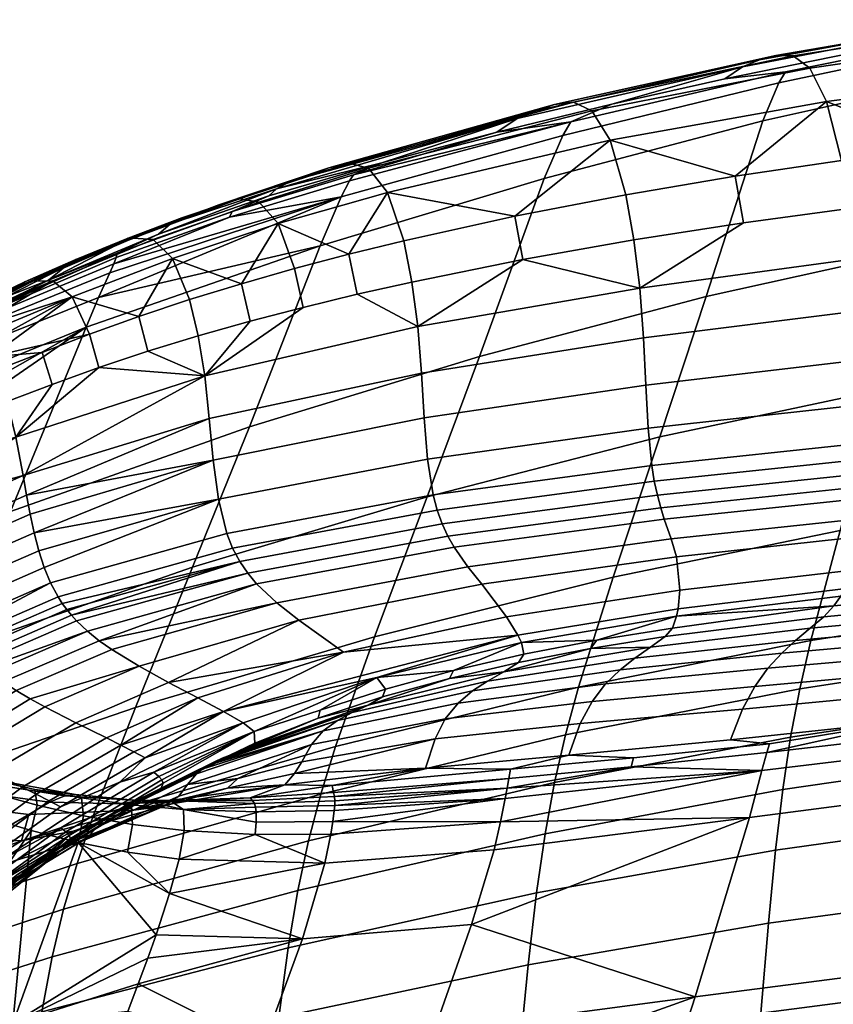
# Model space of a CAD drawing. Header units: millimetres. Extents: x -338 to 338, y -329 to 378.
# Tile 56 of 78: x -193 to -131, y 296 to 371. Entities that reach past the tile are written whole.
import ezdxf

# ---------------------------------------------------------------- set-up
doc = ezdxf.new("R2010")
doc.units = ezdxf.units.MM
doc.header["$MEASUREMENT"] = 0
doc.layers.add('sedak', color=7, linetype='Continuous', true_color=0xa5d07f)

msp = doc.modelspace()

# ---------------------------------------------------------------- meshes
at = {"layer": 'sedak'}
mesh = msp.add_polyface(dxfattribs=at)
corners = [(-128.209, 331.377, 1122.048), (-142.978, 329.758, 1122.167), (-142.726, 327.221, 1108.417), (-129.193, 328.798, 1108.308), (-128.091, 332.74, 1126.389), (-143.381, 331.107, 1126.523), (-128.185, 334.263, 1128.96), (-143.897, 332.614, 1129.115), (-128.28, 335.134, 1129.689), (-144.165, 333.473, 1129.854), (-128.391, 336.103, 1130.105), (-144.423, 334.427, 1130.28), (-128.504, 337.191, 1130.249), (-144.657, 335.494, 1130.434), (-128.608, 338.417, 1130.166), (-144.855, 336.694, 1130.359), (-128.765, 341.314, 1129.316), (-145.124, 339.514, 1129.522), (-128.901, 344.701, 1127.057), (-145.297, 342.795, 1127.266), (-129.085, 348.436, 1122.718), (-145.474, 346.394, 1122.917), (-129.385, 352.376, 1115.631), (-145.756, 350.167, 1115.803), (-130.436, 359.865, 1093.088), (-138.501, 358.671, 1093.122), (-137.885, 355.118, 1105.782), (-129.834, 356.221, 1105.722), (-146.825, 357.26, 1093.17), (-146.204, 353.825, 1105.854), (-131.568, 364.34, 1070.318), (-148.026, 361.403, 1070.333), (-132.83, 366.882, 1045.951), (-149.396, 363.628, 1045.934), (-134.115, 367.807, 1021.863), (-150.813, 364.281, 1021.878), (-115.316, 361.661, 1093.052), (-122.728, 360.853, 1093.065), (-122.151, 357.148, 1105.675), (-114.775, 357.92, 1105.637), (-116.313, 366.319, 1070.356), (-117.406, 369.089, 1046.038), (-118.506, 370.267, 1021.956), (-119.607, 370.553, 998.098), (-135.409, 367.845, 998.072), (-120.672, 370.418, 975.225), (-136.664, 367.497, 975.373), (-121.773, 370.083, 951.85), (-137.964, 366.976, 952.306), (-114.361, 353.99, 1115.505), (-122.889, 369.408, 928.872), (-139.3, 366.07, 929.619), (-112.354, 334.679, 666.548), (-114.11, 326.303, 614.635), (-132.756, 323.394, 614.965), (-130.527, 331.757, 666.835), (-127.533, 342.42, 734.792), (-147.79, 328.206, 667.251), (-144.25, 338.865, 735.187), (-109.995, 345.345, 734.53), (-124.55, 353.092, 802.809), (-140.723, 349.533, 803.182), (-120.91, 366.318, 888.96), (-136.398, 362.87, 889.383), (-119.933, 368.962, 910.546), (-135.203, 365.749, 911.095), (-119.508, 369.65, 919.401), (-134.678, 366.58, 919.985)]
mesh.append_faces([[corners[k] for k in face] for face in [(0, 1, 2, 3), (4, 5, 1, 0), (6, 7, 5, 4), (8, 9, 7, 6), (10, 11, 9, 8), (12, 13, 11, 10), (14, 15, 13, 12), (16, 17, 15, 14), (18, 19, 17, 16), (20, 21, 19, 18), (22, 23, 21, 20), (24, 25, 26, 27), (25, 28, 29, 26), (25, 24, 30, 30), (30, 31, 25, 25), (32, 33, 31, 30), (34, 35, 33, 32), (36, 37, 38, 39), (37, 24, 27, 38), (30, 24, 37, 37), (40, 30, 37, 37), (41, 32, 30, 40), (42, 34, 32, 41), (43, 44, 34, 42), (45, 46, 44, 43), (47, 48, 46, 45), (23, 22, 27, 26), (22, 49, 39, 38), (22, 38, 27, 27), (48, 47, 50, 51), (52, 53, 54, 55), (56, 55, 57, 58), (59, 52, 55, 56), (60, 56, 58, 61), (62, 60, 61, 63), (64, 62, 63, 65), (66, 64, 65, 67), (66, 67, 51, 50)]])
mesh = msp.add_polyface(dxfattribs=at)
corners = [(-143.381, 331.107, 1126.523), (-158.832, 328.991, 1126.689), (-157.773, 327.662, 1122.317), (-142.978, 329.758, 1122.167), (-143.897, 332.614, 1129.115), (-159.866, 330.474, 1129.303), (-144.165, 333.473, 1129.854), (-160.345, 331.315, 1130.056), (-144.423, 334.427, 1130.28), (-160.781, 332.247, 1130.494), (-144.657, 335.494, 1130.434), (-161.164, 333.285, 1130.66), (-144.855, 336.694, 1130.359), (-161.481, 334.448, 1130.596), (-145.124, 339.514, 1129.522), (-161.908, 337.166, 1129.774), (-145.297, 342.795, 1127.266), (-162.155, 340.303, 1127.523), (-145.474, 346.394, 1122.917), (-162.353, 343.712, 1123.166), (-145.756, 350.167, 1115.803), (-162.632, 347.246, 1116.029), (-146.825, 357.26, 1093.17), (-155.273, 355.623, 1093.233), (-154.649, 352.331, 1105.94), (-146.204, 353.825, 1105.854), (-163.709, 353.754, 1093.312), (-163.079, 350.625, 1106.041), (-148.026, 361.403, 1070.333), (-164.943, 357.437, 1070.422), (-149.396, 363.628, 1045.934), (-166.376, 359.282, 1046.018), (-150.813, 364.281, 1021.878), (-167.87, 359.657, 1022.03), (-138.501, 358.671, 1093.122), (-135.409, 367.845, 998.072), (-152.251, 364.101, 998.219), (-134.115, 367.807, 1021.863), (-136.664, 367.497, 975.373), (-153.647, 363.621, 975.804), (-137.964, 366.976, 952.306), (-155.096, 363.049, 953.216), (-137.885, 355.118, 1105.782), (-156.627, 362, 930.917), (-165.38, 359.676, 931.693), (-147.882, 364.13, 930.21), (-139.3, 366.07, 929.619), (-144.25, 338.865, 735.187), (-147.79, 328.206, 667.251), (-165.921, 323.658, 667.864), (-161.928, 334.314, 735.78), (-140.723, 349.533, 803.182), (-157.948, 344.979, 803.755), (-136.398, 362.87, 889.383), (-153.035, 358.501, 890.087), (-135.203, 365.749, 911.095), (-151.622, 361.755, 912.071), (-151, 362.786, 921.056), (-168.464, 357.094, 913.269), (-167.825, 358.312, 922.399), (-134.678, 366.58, 919.985), (-167.532, 358.77, 927.028)]
mesh.append_faces([[corners[k] for k in face] for face in [(0, 1, 2, 3), (4, 5, 1, 0), (6, 7, 5, 4), (8, 9, 7, 6), (10, 11, 9, 8), (12, 13, 11, 10), (14, 15, 13, 12), (16, 17, 15, 14), (18, 19, 17, 16), (19, 18, 20, 21), (22, 23, 24, 25), (23, 26, 27, 24), (23, 22, 28, 28), (29, 26, 23, 23), (28, 29, 23, 23), (30, 31, 29, 28), (32, 33, 31, 30), (28, 22, 34, 34), (35, 36, 32, 37), (38, 39, 36, 35), (40, 41, 39, 38), (27, 21, 24, 24), (42, 25, 20, 20), (24, 20, 25, 25), (21, 20, 24, 24), (43, 44, 41, 41), (41, 40, 45, 43), (40, 46, 45, 45), (47, 48, 49, 50), (51, 47, 50, 52), (53, 51, 52, 54), (55, 53, 54, 56), (57, 56, 58, 59), (60, 55, 56, 57), (60, 57, 45, 46), (61, 43, 57, 57), (57, 43, 45, 45)]])
mesh = msp.add_polyface(dxfattribs=at)
corners = [(-162.632, 347.246, 1116.029), (-178.835, 343.503, 1116.31), (-178.486, 340.262, 1123.465), (-162.353, 343.712, 1123.166), (-171.997, 351.644, 1093.41), (-176.043, 350.496, 1093.466), (-175.39, 347.647, 1106.222), (-171.354, 348.698, 1106.157), (-180.001, 349.285, 1093.527), (-179.333, 346.536, 1106.29), (-173.25, 355.06, 1070.502), (-181.28, 352.416, 1070.608), (-174.702, 356.699, 1046.106), (-182.749, 353.844, 1046.231), (-163.709, 353.754, 1093.312), (-167.88, 352.729, 1093.359), (-167.245, 349.69, 1106.097), (-163.079, 350.625, 1106.041), (-164.943, 357.437, 1070.422), (-166.376, 359.282, 1046.018), (-167.87, 359.657, 1022.03), (-176.217, 356.938, 1022.166), (-169.391, 359.293, 998.552), (-177.753, 356.493, 998.789), (-170.861, 358.741, 976.485), (-179.229, 355.917, 976.901), (-172.289, 358.283, 954.499), (-180.583, 355.498, 955.206), (-152.251, 364.101, 998.219), (-150.813, 364.281, 1021.878), (-153.647, 363.621, 975.804), (-155.096, 363.049, 953.216), (-173.371, 357.701, 940.362), (-181.429, 355.045, 943.626), (-165.38, 359.676, 931.693), (-182.354, 354.272, 933.181), (-173.965, 357.164, 932.489), (-153.035, 358.501, 890.087), (-157.948, 344.979, 803.755), (-175.441, 339.629, 804.504), (-170.065, 353.381, 891.003), (-186.906, 349.458, 904.403), (-186.056, 351.312, 914.397), (-168.464, 357.094, 913.269), (-151.622, 361.755, 912.071), (-176.955, 355.554, 923.095), (-167.825, 358.312, 922.399), (-185.731, 352.01, 918.962), (-167.532, 358.77, 927.028), (-176.736, 355.992, 927.814), (-151, 362.786, 921.056), (-156.627, 362, 930.917)]
mesh.append_faces([[corners[k] for k in face] for face in [(0, 1, 2, 3), (4, 5, 6, 7), (5, 8, 9, 6), (5, 4, 10, 10), (10, 11, 5, 5), (12, 13, 11, 10), (14, 15, 16, 17), (15, 4, 7, 16), (15, 14, 18, 18), (10, 4, 15, 15), (18, 10, 15, 15), (19, 12, 10, 18), (20, 21, 12, 19), (22, 23, 21, 20), (24, 25, 23, 22), (26, 27, 25, 24), (28, 22, 20, 29), (30, 24, 22, 28), (31, 26, 24, 30), (1, 0, 16, 7), (1, 7, 6, 6), (0, 17, 16, 16), (26, 32, 33, 27), (31, 34, 32, 32), (35, 33, 32, 32), (32, 36, 35, 35), (32, 34, 36, 36), (31, 32, 26, 26), (37, 38, 39, 40), (41, 42, 43, 43), (43, 40, 41, 41), (44, 37, 40, 43), (45, 46, 43, 43), (47, 45, 43, 43), (48, 46, 45, 49), (48, 49, 36, 34), (50, 46, 48, 48), (51, 48, 34, 34)]])
mesh = msp.add_polyface(dxfattribs=at)
corners = [(-187.587, 346.67, 1093.666), (-191.18, 345.263, 1093.744), (-190.437, 342.833, 1106.522), (-186.875, 344.131, 1106.441), (-180.001, 349.285, 1093.527), (-183.855, 348.01, 1093.594), (-183.167, 345.365, 1106.363), (-179.333, 346.536, 1106.29), (-181.28, 352.416, 1070.608), (-188.905, 349.501, 1070.744), (-182.749, 353.844, 1046.231), (-190.389, 350.716, 1046.395), (-184.272, 353.951, 1022.347), (-191.909, 350.698, 1022.575), (-185.807, 353.432, 999.074), (-193.422, 350.112, 999.407), (-187.265, 352.831, 977.356), (-194.838, 349.482, 977.844), (-188.63, 352.341, 955.879), (-192.497, 350.641, 956.219), (-176.043, 350.496, 1093.466), (-176.217, 356.938, 1022.166), (-174.702, 356.699, 1046.106), (-177.753, 356.493, 998.789), (-179.229, 355.917, 976.901), (-184.642, 353.964, 955.549), (-180.583, 355.498, 955.206), (-185.473, 353.472, 944.001), (-189.459, 351.789, 944.36), (-181.429, 355.045, 943.626), (-193.189, 338.828, 1116.648), (-178.835, 343.503, 1116.31), (-175.39, 347.647, 1106.222), (-195.132, 344.941, 1085.245), (-190.716, 350.777, 933.683), (-182.354, 354.272, 933.181), (-170.065, 353.381, 891.003), (-175.441, 339.629, 804.504), (-193.602, 333.202, 805.461), (-187.851, 347.186, 892.066), (-186.906, 349.458, 904.403), (-185.573, 352.493, 923.602), (-185.731, 352.01, 918.962), (-195.17, 348.119, 919.308), (-195.236, 348.368, 923.89), (-176.955, 355.554, 923.095), (-168.464, 357.094, 913.269), (-186.056, 351.312, 914.397), (-185.494, 352.811, 928.377), (-195.557, 348.346, 928.695), (-176.736, 355.992, 927.814), (-173.965, 357.164, 932.489)]
mesh.append_faces([[corners[k] for k in face] for face in [(0, 1, 2, 3), (4, 5, 6, 7), (5, 0, 3, 6), (5, 4, 8, 8), (9, 0, 5, 5), (8, 9, 5, 5), (10, 11, 9, 8), (12, 13, 11, 10), (14, 15, 13, 12), (16, 17, 15, 14), (16, 18, 19, 19), (8, 4, 20, 20), (21, 12, 10, 22), (23, 14, 12, 21), (24, 16, 14, 23), (25, 18, 16, 16), (24, 26, 25, 25), (16, 24, 25, 25), (27, 28, 18, 25), (29, 27, 25, 26), (2, 30, 3, 3), (31, 6, 3, 3), (31, 3, 30, 30), (31, 32, 7, 7), (6, 31, 7, 7), (33, 1, 0, 0), (34, 28, 27, 27), (35, 34, 27, 29), (36, 37, 38, 39), (36, 39, 40, 40), (41, 42, 43, 44), (42, 41, 45, 45), (46, 47, 42, 42), (48, 41, 44, 49), (50, 45, 41, 48), (50, 48, 35, 51), (35, 48, 34, 34)]])
mesh = msp.add_polyface(dxfattribs=at)
corners = [(-196.196, 348.875, 956.587), (-197.132, 348.12, 945.056), (-198.964, 347.143, 945.208), (-192.497, 350.641, 956.219), (-194.838, 349.482, 977.844), (-187.265, 352.831, 977.356), (-195.874, 348.524, 939.31), (-197.808, 347.517, 939.417), (-195.263, 349.073, 944.89), (-193.915, 349.498, 939.185), (-193.36, 350.003, 944.716), (-189.459, 351.789, 944.36), (-188.63, 352.341, 955.879), (-193.863, 341.557, 1106.205), (-193.189, 338.828, 1116.648), (-190.437, 342.833, 1106.522), (-191.18, 345.263, 1093.744), (-194.676, 343.936, 1092.843), (-195.132, 344.941, 1085.245), (-188.905, 349.501, 1070.744), (-195.619, 345.796, 1077.13), (-196.684, 346.968, 1059.63), (-196.137, 346.479, 1068.568), (-190.389, 350.716, 1046.395), (-197.258, 347.253, 1050.393), (-197.851, 347.358, 1040.959), (-198.455, 347.317, 1031.436), (-199.66, 346.93, 1012.553), (-199.061, 347.163, 1021.932), (-191.909, 350.698, 1022.575), (-187.587, 346.67, 1093.666), (-201.327, 346.093, 986.256), (-200.801, 346.361, 994.608), (-193.422, 350.112, 999.407), (-202.258, 345.666, 971.141), (-199.002, 346.665, 933.962), (-190.716, 350.777, 933.683), (-186.056, 351.312, 914.397), (-186.906, 349.458, 904.403), (-196.129, 345.758, 904.928), (-195.356, 347.558, 914.815), (-187.851, 347.186, 892.066), (-197.095, 343.425, 892.625), (-185.731, 352.01, 918.962), (-195.17, 348.119, 919.308), (-205.844, 337.039, 877.581), (-195.557, 348.346, 928.695), (-185.494, 352.811, 928.377)]
mesh.append_faces([[corners[k] for k in face] for face in [(0, 1, 2, 2), (3, 0, 4, 4), (4, 5, 3, 3), (6, 7, 1, 8), (9, 6, 8, 10), (8, 1, 0, 0), (3, 10, 8, 8), (0, 3, 8, 8), (11, 10, 3, 12), (13, 14, 15, 15), (15, 16, 17, 13), (18, 17, 16, 16), (19, 20, 18, 18), (19, 21, 22, 22), (23, 24, 21, 21), (22, 20, 19, 19), (19, 23, 21, 21), (24, 23, 25, 25), (26, 25, 23, 23), (27, 28, 29, 29), (26, 29, 28, 28), (26, 23, 29, 29), (30, 19, 18, 18), (31, 32, 33, 33), (34, 4, 0, 0), (4, 31, 33, 33), (27, 29, 33, 33), (9, 10, 11, 11), (9, 35, 6, 6), (7, 6, 35, 35), (35, 9, 36, 36), (11, 36, 9, 9), (37, 38, 39, 40), (38, 41, 42, 39), (43, 37, 40, 44), (45, 42, 41, 41), (46, 35, 36, 36), (47, 46, 36, 36)]])
mesh = msp.add_polyface(dxfattribs=at)
corners = [(-175.566, 328.505, 1130.298), (-188.958, 325.305, 1130.856), (-188.575, 324.885, 1130.588), (-176.177, 329.406, 1130.75), (-189.664, 326.211, 1131.178), (-189.322, 325.747, 1131.051), (-176.712, 330.407, 1130.928), (-189.986, 326.7, 1131.241), (-190.562, 327.761, 1131.199), (-177.159, 331.523, 1130.875), (-177.793, 334.117, 1130.071), (-191.456, 330.215, 1130.411), (-191.048, 328.938, 1130.943), (-191.803, 331.573, 1129.517), (-178.187, 337.082, 1127.827), (-192.105, 332.989, 1128.176), (-192.378, 334.444, 1126.304), (-192.639, 335.916, 1123.815), (-178.486, 340.262, 1123.465), (-193.189, 338.828, 1116.648), (-178.835, 343.503, 1116.31), (-175.441, 339.629, 804.504), (-179.762, 328.966, 736.546), (-198.191, 322.542, 737.518), (-193.602, 333.202, 805.461), (-210.721, 325.679, 806.629), (-209.707, 327.984, 821.309), (-187.851, 347.186, 892.066), (-207.182, 333.853, 858.292), (-205.844, 337.039, 877.581), (-197.095, 343.425, 892.625), (-204.704, 339.779, 893.057), (-207.115, 325.099, 1128.777), (-206.522, 323.833, 1130.111), (-199.743, 328.095, 1129.792), (-200.178, 329.436, 1128.455), (-205.901, 322.606, 1130.997), (-199.27, 326.803, 1130.682), (-197.498, 323.439, 1131.496), (-197.141, 322.97, 1131.429), (-197.837, 323.934, 1131.504), (-198.746, 325.582, 1131.21), (-198.158, 324.456, 1131.459), (-200.586, 330.804, 1126.585), (-200.981, 332.176, 1124.097), (-201.373, 333.53, 1120.907), (-204.952, 333.013, 1117.056), (-193.863, 341.557, 1106.205), (-201.997, 337.629, 1106.456), (-201.56, 336.444, 1112.081), (-194.676, 343.936, 1092.843), (-202.939, 339.702, 1093.094), (-202.457, 338.721, 1100.103)]
mesh.append_faces([[corners[k] for k in face] for face in [(0, 1, 2, 2), (3, 4, 5, 5), (5, 1, 3, 3), (3, 6, 7, 4), (8, 7, 6, 9), (0, 3, 1, 1), (10, 11, 12, 12), (13, 14, 15, 15), (15, 14, 16, 16), (13, 11, 10, 10), (17, 16, 18, 18), (19, 17, 20, 20), (18, 20, 17, 17), (9, 10, 12, 8), (21, 22, 23, 24), (25, 26, 24, 24), (27, 28, 29, 29), (30, 29, 31, 31), (27, 24, 28, 28), (32, 33, 34, 35), (33, 36, 37, 34), (38, 39, 4, 7), (7, 8, 40, 38), (8, 12, 41, 42), (12, 11, 37, 41), (13, 15, 35, 34), (15, 16, 43, 35), (11, 13, 34, 37), (16, 17, 44, 43), (8, 42, 40, 40), (44, 17, 45, 45), (17, 19, 45, 45), (45, 19, 46, 46), (19, 47, 48, 49), (47, 50, 51, 52), (47, 52, 48, 48), (19, 49, 46, 46)]])
mesh = msp.add_polyface(dxfattribs=at)
corners = [(-165.08, 319.707, 1084.432), (-170.065, 318.089, 1084.566), (-170.219, 317.488, 1073.635), (-165.314, 319.103, 1073.493), (-158.472, 319.562, 1012.487), (-168.752, 317.314, 1012.989), (-169.819, 316.539, 993.554), (-159.58, 318.636, 992.634), (-157.327, 320.312, 1032.508), (-167.627, 317.923, 1032.815), (-156.097, 321.017, 1053.697), (-166.408, 318.492, 1053.939), (-160.238, 320.506, 1073.369), (-159.917, 321.119, 1084.312), (-165.759, 320.587, 1093.583), (-175.922, 317.133, 1093.853), (-175.067, 316.475, 1087.49), (-157.773, 327.662, 1122.317), (-171.688, 324.939, 1122.509), (-168.274, 322.506, 1108.759), (-155.906, 325.178, 1108.565), (-158.832, 328.991, 1126.689), (-173.365, 326.241, 1126.896), (-159.866, 330.474, 1129.303), (-174.887, 327.688, 1129.533), (-160.345, 331.315, 1130.056), (-175.566, 328.505, 1130.298), (-160.781, 332.247, 1130.494), (-176.177, 329.406, 1130.75), (-161.164, 333.285, 1130.66), (-176.712, 330.407, 1130.928), (-161.481, 334.448, 1130.596), (-177.159, 331.523, 1130.875), (-161.908, 337.166, 1129.774), (-177.793, 334.117, 1130.071), (-162.155, 340.303, 1127.523), (-178.187, 337.082, 1127.827), (-162.353, 343.712, 1123.166), (-178.486, 340.262, 1123.465), (-177.41, 318, 1101.179), (-179.368, 319.044, 1109.009), (-155.03, 323.79, 1098.167), (-154.75, 323.229, 1093.368), (-181.577, 320.207, 1116.486), (-183.818, 321.436, 1122.755), (-185.902, 322.704, 1127.154), (-186.859, 323.378, 1128.68), (-188.575, 324.885, 1130.588), (-187.752, 324.101, 1129.811), (-191.803, 331.573, 1129.517), (-192.378, 334.444, 1126.304), (-161.928, 334.314, 735.78), (-165.921, 323.658, 667.864), (-184.098, 318.313, 668.646), (-179.762, 328.966, 736.546), (-157.948, 344.979, 803.755), (-175.441, 339.629, 804.504)]
mesh.append_faces([[corners[k] for k in face] for face in [(0, 1, 2, 3), (4, 5, 6, 7), (8, 9, 5, 4), (10, 11, 9, 8), (12, 3, 11, 11), (11, 10, 12, 12), (13, 0, 3, 12), (3, 2, 11, 11), (14, 1, 0, 0), (15, 16, 14, 14), (1, 14, 16, 16), (14, 0, 13, 13), (17, 18, 19, 20), (21, 22, 18, 17), (23, 24, 22, 21), (25, 26, 24, 23), (27, 28, 26, 25), (29, 30, 28, 27), (31, 32, 30, 29), (33, 34, 32, 31), (35, 36, 34, 33), (37, 38, 36, 35), (39, 15, 14, 14), (39, 19, 40, 40), (41, 39, 14, 14), (41, 20, 19, 19), (41, 19, 39, 39), (42, 41, 14, 14), (43, 40, 19, 19), (18, 44, 43, 43), (45, 44, 18, 22), (46, 22, 24, 24), (19, 18, 43, 43), (47, 48, 24, 26), (49, 34, 36, 36), (50, 36, 38, 38), (51, 52, 53, 54), (55, 51, 54, 56)]])
mesh = msp.add_polyface(dxfattribs=at)
corners = [(-156.097, 321.017, 1053.697), (-154.976, 321.722, 1073.262), (-160.238, 320.506, 1073.369), (-154.569, 322.347, 1084.207), (-159.917, 321.119, 1084.312), (-149.388, 318.769, 972.721), (-160.558, 317.441, 974.116), (-161.318, 315.927, 956.914), (-150.302, 317.075, 954.519), (-148.368, 320.093, 991.94), (-159.58, 318.636, 992.634), (-147.26, 321.155, 1012.159), (-158.472, 319.562, 1012.487), (-146.135, 322.042, 1032.332), (-157.327, 320.312, 1032.508), (-144.939, 322.884, 1053.55), (-149.514, 322.775, 1073.171), (-143.837, 323.69, 1073.096), (-149.026, 323.413, 1084.115), (-143.28, 324.341, 1084.037), (-137.015, 319.9, 971.714), (-137.951, 318.181, 952.739), (-136.018, 321.28, 991.487), (-134.966, 322.421, 1011.983), (-133.915, 323.395, 1032.259), (-132.808, 324.327, 1053.477), (-131.779, 325.201, 1072.991), (-151.155, 314.68, 935.813), (-138.878, 315.844, 933.489), (-131.008, 326.037, 1085.927), (-154.75, 323.229, 1093.368), (-142.963, 325.232, 1093.205), (-165.759, 320.587, 1093.583), (-130.469, 326.772, 1093.091), (-142.978, 329.758, 1122.167), (-157.773, 327.662, 1122.317), (-155.906, 325.178, 1108.565), (-142.726, 327.221, 1108.417), (-142.853, 325.803, 1098.009), (-155.03, 323.79, 1098.167), (-130.07, 327.352, 1097.897), (-129.193, 328.798, 1108.308), (-135.912, 315.531, 928.734), (-125.061, 317.304, 932.062), (-133.594, 319.73, 595.022), (-134.296, 316.051, 578.202), (-152.247, 312.599, 578.901), (-151.416, 316.222, 595.569), (-132.756, 323.394, 614.965), (-150.425, 319.857, 615.43), (-147.79, 328.206, 667.251), (-168.895, 315.327, 616.098), (-165.921, 323.658, 667.864), (-130.527, 331.757, 666.835)]
mesh.append_faces([[corners[k] for k in face] for face in [(0, 1, 2, 2), (3, 4, 2, 1), (5, 6, 7, 8), (9, 10, 6, 5), (11, 12, 10, 9), (13, 14, 12, 11), (15, 0, 14, 13), (16, 1, 0, 0), (15, 17, 16, 16), (0, 15, 16, 16), (18, 3, 1, 16), (19, 18, 16, 17), (20, 5, 8, 21), (22, 9, 5, 20), (23, 11, 9, 22), (24, 13, 11, 23), (25, 15, 13, 24), (26, 17, 15, 25), (27, 28, 21, 8), (19, 17, 26, 29), (30, 4, 3, 3), (30, 3, 18, 18), (30, 18, 31, 31), (19, 31, 18, 18), (19, 29, 31, 31), (32, 4, 30, 30), (31, 29, 33, 33), (34, 35, 36, 37), (30, 31, 38, 39), (38, 37, 36, 39), (37, 38, 40, 41), (40, 38, 31, 33), (42, 43, 28, 28), (44, 45, 46, 47), (48, 44, 47, 49), (50, 49, 51, 52), (53, 48, 49, 50)]])
mesh = msp.add_polyface(dxfattribs=at)
corners = [(-123.306, 321.146, 971.158), (-137.015, 319.9, 971.714), (-137.951, 318.181, 952.739), (-124.17, 319.499, 951.697), (-122.409, 322.492, 991.274), (-136.018, 321.28, 991.487), (-121.481, 323.624, 1011.932), (-134.966, 322.421, 1011.983), (-120.562, 324.602, 1032.258), (-133.915, 323.395, 1032.259), (-119.601, 325.546, 1053.46), (-132.808, 324.327, 1053.477), (-118.704, 326.428, 1072.939), (-131.779, 325.201, 1072.991), (-108.333, 322.452, 970.957), (-109.058, 320.93, 951.244), (-107.591, 323.705, 991.242), (-106.832, 324.769, 1011.969), (-106.085, 325.697, 1032.303), (-105.306, 326.599, 1053.478), (-104.578, 327.449, 1072.925), (-125.061, 317.304, 932.062), (-109.821, 318.911, 931.389), (-101.732, 319.702, 931.253), (-138.878, 315.844, 933.489), (-93.365, 320.446, 931.208), (-117.939, 327.266, 1085.863), (-131.008, 326.037, 1085.927), (-117.3, 328.005, 1093.024), (-130.469, 326.772, 1093.091), (-103.349, 329.017, 1092.988), (-103.926, 328.275, 1085.835), (-88.475, 329.876, 1092.971), (-130.07, 327.352, 1097.897), (-101.8, 331.083, 1108.17), (-129.193, 328.798, 1108.308), (-101.902, 317.502, 915.479), (-101.613, 318.675, 922.978), (-119.071, 316.825, 923.427), (-119.427, 315.571, 915.872), (-136.106, 314.889, 924.726), (-135.912, 315.531, 928.734), (-115.324, 318.892, 577.676), (-115.8, 314.844, 563.085), (-134.9, 312.072, 563.806), (-134.296, 316.051, 578.202), (-96.8, 320.95, 577.328), (-97.154, 316.854, 562.594), (-114.771, 322.616, 594.623), (-133.594, 319.73, 595.022), (-96.389, 324.705, 594.369), (-114.11, 326.303, 614.635), (-132.756, 323.394, 614.965), (-95.898, 328.409, 614.432)]
mesh.append_faces([[corners[k] for k in face] for face in [(0, 1, 2, 3), (4, 5, 1, 0), (6, 7, 5, 4), (8, 9, 7, 6), (10, 11, 9, 8), (12, 13, 11, 10), (14, 0, 3, 15), (16, 4, 0, 14), (17, 6, 4, 16), (18, 8, 6, 17), (19, 10, 8, 18), (20, 12, 10, 19), (21, 22, 15, 3), (15, 22, 23, 23), (24, 21, 3, 2), (15, 23, 25, 25), (12, 26, 27, 13), (28, 29, 27, 26), (30, 28, 26, 31), (26, 12, 20, 31), (32, 30, 31, 31), (33, 29, 28, 28), (33, 28, 30, 30), (34, 35, 33, 33), (30, 34, 33, 33), (36, 37, 38, 39), (37, 23, 22, 22), (37, 25, 23, 23), (22, 21, 38, 38), (21, 40, 38, 38), (21, 41, 40, 40), (38, 37, 22, 22), (42, 43, 44, 45), (46, 47, 43, 42), (48, 42, 45, 49), (50, 46, 42, 48), (51, 48, 49, 52), (53, 50, 48, 51)]])
mesh = msp.add_polyface(dxfattribs=at)
corners = [(-173.365, 326.241, 1126.896), (-186.859, 323.378, 1128.68), (-185.902, 322.704, 1127.154), (-174.887, 327.688, 1129.533), (-187.752, 324.101, 1129.811), (-179.762, 328.966, 736.546), (-184.098, 318.313, 668.646), (-202.796, 311.891, 669.633), (-198.191, 322.542, 737.518), (-206.133, 315.697, 922.132), (-196.017, 312.626, 928.286), (-196.945, 311.969, 931.687), (-206.63, 314.834, 924.717), (-205.847, 316.202, 919.185), (-195.386, 312.907, 924.52), (-205.746, 316.381, 915.785), (-200.816, 314.556, 918.141), (-206.002, 315.879, 907.251), (-200.916, 313.836, 908.904), (-192.71, 312.248, 1109.49), (-191.644, 311.715, 1105.569), (-185.222, 315.45, 1105.304), (-186.309, 315.99, 1109.226), (-197.287, 314.557, 1123.236), (-194.992, 313.382, 1116.964), (-188.641, 317.146, 1116.7), (-190.991, 318.356, 1122.97), (-199.406, 315.744, 1127.649), (-198.373, 315.145, 1125.679), (-192.104, 318.967, 1125.41), (-193.16, 319.592, 1127.376), (-201.318, 317.031, 1130.327), (-200.388, 316.368, 1129.185), (-194.157, 320.246, 1128.908), (-195.092, 320.943, 1130.045), (-202.2, 317.748, 1131.116), (-201.765, 317.382, 1130.763), (-195.535, 321.312, 1130.479), (-195.962, 321.698, 1130.829), (-203.032, 318.534, 1131.592), (-202.622, 318.132, 1131.391), (-196.372, 322.101, 1131.1), (-196.765, 322.525, 1131.299), (-203.817, 319.404, 1131.795), (-203.43, 318.958, 1131.725), (-197.141, 322.97, 1131.429), (-197.498, 323.439, 1131.496), (-204.555, 320.371, 1131.764), (-204.191, 319.874, 1131.806), (-197.837, 323.934, 1131.504), (-198.158, 324.456, 1131.459), (-205.901, 322.606, 1130.997), (-205.248, 321.445, 1131.52), (-198.746, 325.582, 1131.21), (-199.27, 326.803, 1130.682), (-179.368, 319.044, 1109.009), (-181.577, 320.207, 1116.486), (-183.818, 321.436, 1122.755), (-188.575, 324.885, 1130.588), (-188.958, 325.305, 1130.856), (-189.322, 325.747, 1131.051), (-189.664, 326.211, 1131.178)]
mesh.append_faces([[corners[k] for k in face] for face in [(0, 1, 2, 2), (3, 4, 1, 1), (5, 6, 7, 8), (9, 10, 11, 12), (13, 14, 10, 9), (13, 15, 16, 16), (14, 13, 16, 16), (17, 18, 16, 15), (19, 20, 21, 22), (23, 24, 25, 26), (24, 19, 22, 25), (27, 28, 29, 30), (28, 23, 26, 29), (31, 32, 33, 34), (32, 27, 30, 33), (35, 36, 37, 38), (36, 31, 34, 37), (39, 40, 41, 42), (40, 35, 38, 41), (43, 44, 45, 46), (44, 39, 42, 45), (47, 48, 49, 50), (48, 43, 46, 49), (51, 52, 53, 54), (52, 47, 50, 53), (55, 56, 25, 22), (55, 22, 21, 21), (26, 25, 56, 57), (57, 2, 30, 29), (1, 4, 34, 33), (4, 58, 38, 37), (2, 1, 33, 30), (58, 59, 41, 38), (57, 29, 26, 26), (4, 37, 34, 34), (42, 41, 59, 60), (60, 61, 45, 42)]])
mesh = msp.add_polyface(dxfattribs=at)
corners = [(-160.558, 317.441, 974.116), (-170.729, 315.499, 975.805), (-171.457, 314.17, 959.657), (-161.318, 315.927, 956.914), (-159.58, 318.636, 992.634), (-169.819, 316.539, 993.554), (-172.01, 313.29, 950.379), (-162.043, 313.688, 938.681), (-176.314, 312.909, 961.152), (-179.019, 313.605, 999.147), (-179.449, 313.257, 990.758), (-178.541, 313.915, 1008.18), (-180.155, 312.451, 976.481), (-168.752, 317.314, 1012.989), (-178.032, 314.193, 1017.596), (-177.509, 314.442, 1027.13), (-167.627, 317.923, 1032.815), (-176.988, 314.668, 1036.52), (-176.488, 314.874, 1045.502), (-166.408, 318.492, 1053.939), (-175.613, 315.244, 1061.19), (-176.024, 315.064, 1053.813), (-170.219, 317.488, 1073.635), (-175.014, 315.595, 1072.696), (-170.065, 318.089, 1084.566), (-175.067, 316.475, 1087.49), (-150.425, 319.857, 615.43), (-151.416, 316.222, 595.569), (-170.013, 311.731, 596.339), (-168.895, 315.327, 616.098), (-165.921, 323.658, 667.864), (-187.327, 310.003, 616.941), (-184.098, 318.313, 668.646), (-175.922, 317.133, 1093.853), (-182.709, 313.382, 1090.853), (-185.277, 312.642, 1094.186), (-182.322, 313.071, 1087.748), (-182.087, 312.802, 1084.601), (-181.99, 312.566, 1081.219), (-182.156, 312.164, 1072.989), (-182.711, 311.806, 1061.527), (-184.514, 311.015, 1027.676), (-183.354, 314.483, 1097.625), (-177.41, 318, 1101.179), (-184.227, 314.945, 1101.401), (-185.222, 315.45, 1105.304), (-179.368, 319.044, 1109.009)]
mesh.append_faces([[corners[k] for k in face] for face in [(0, 1, 2, 3), (4, 5, 1, 0), (3, 6, 7, 7), (6, 3, 2, 2), (1, 8, 2, 2), (5, 9, 10, 10), (5, 11, 9, 9), (10, 12, 1, 5), (5, 13, 11, 11), (11, 13, 14, 14), (14, 13, 15, 15), (16, 15, 13, 13), (17, 15, 16, 16), (12, 8, 1, 1), (18, 17, 16, 16), (19, 20, 21, 21), (22, 23, 20, 20), (21, 18, 19, 19), (20, 19, 22, 22), (18, 16, 19, 19), (22, 24, 25, 23), (26, 27, 28, 29), (30, 29, 31, 32), (25, 33, 34, 34), (35, 34, 33, 33), (36, 25, 34, 34), (25, 36, 37, 37), (23, 25, 38, 39), (20, 23, 39, 40), (40, 21, 20, 20), (41, 17, 18, 18), (21, 40, 18, 18), (35, 33, 42, 42), (43, 42, 33, 33), (43, 44, 42, 42), (45, 44, 43, 43), (43, 46, 45, 45)]])
mesh = msp.add_polyface(dxfattribs=at)
corners = [(-187.327, 310.003, 616.941), (-188.541, 306.454, 597.3), (-207.514, 300.113, 598.496), (-206.225, 303.606, 617.996), (-184.098, 318.313, 668.646), (-202.796, 311.891, 669.633), (-195.386, 312.907, 924.52), (-195.009, 312.825, 920.382), (-191.753, 312.077, 921.33), (-195.396, 309.983, 897.955), (-192.019, 308.96, 898.432), (-191.58, 310.89, 911.182), (-194.908, 311.807, 910.502), (-200.816, 314.556, 918.141), (-201.516, 312.224, 896.87), (-200.916, 313.836, 908.904), (-200.626, 296.438, 811.037), (-198.233, 310.911, 934.745), (-196.945, 311.969, 931.687), (-190.641, 311.115, 935.076), (-192.208, 310.164, 939.038), (-207.363, 313.584, 927.033), (-206.63, 314.834, 924.717), (-199.085, 305.616, 946.502), (-195.462, 308.29, 943.054), (-192.772, 308.179, 945.82), (-197.114, 305.43, 949.448), (-203.086, 306.297, 941.177), (-200.352, 308.997, 938.166), (-198.002, 308.562, 940.514), (-201.12, 305.892, 943.743), (-203.432, 301.744, 949.636), (-201.939, 301.539, 952.623), (-205.073, 301.999, 946.788), (-204.73, 310.15, 933.756), (-193.213, 306.682, 951.221), (-197.316, 304.042, 953.884), (-189.155, 307.917, 1073.341), (-189.031, 308.338, 1081.54), (-201.471, 298.545, 1082.26), (-198.908, 301.016, 994.258), (-193.077, 305.61, 993.106), (-191.343, 306.687, 1028.345), (-195.901, 304.705, 1091.475), (-189.776, 309.17, 1091.158), (-194.305, 306.698, 1094.611), (-190.073, 307.652, 954.016), (-196.6, 303.74, 957.592), (-203.129, 301.306, 1102.366), (-202.376, 300.901, 1098.589), (-196.016, 306.31, 1098.208), (-196.828, 306.754, 1101.984), (-189.804, 310.754, 1097.894), (-190.666, 311.215, 1101.668), (-204.9, 302.202, 1110.195), (-203.978, 301.742, 1106.27), (-197.747, 307.235, 1105.885), (-198.746, 307.745, 1109.806), (-191.644, 311.715, 1105.569), (-192.71, 312.248, 1109.49), (-206.87, 303.167, 1117.678), (-200.885, 308.822, 1117.282), (-194.992, 313.382, 1116.964), (-203.036, 309.929, 1123.559), (-197.287, 314.557, 1123.236), (-204.056, 310.479, 1126.006), (-198.373, 315.145, 1125.679), (-205.032, 311.037, 1127.979), (-199.406, 315.744, 1127.649), (-205.969, 311.618, 1129.52), (-200.388, 316.368, 1129.185)]
mesh.append_faces([[corners[k] for k in face] for face in [(0, 1, 2, 3), (4, 0, 3, 5), (6, 7, 8, 8), (9, 10, 11, 12), (13, 7, 6, 6), (14, 9, 12, 15), (15, 12, 7, 13), (16, 9, 14, 14), (17, 18, 19, 20), (21, 22, 18, 17), (23, 24, 25, 26), (27, 28, 29, 30), (30, 29, 24, 23), (31, 23, 26, 32), (33, 30, 23, 31), (17, 20, 24, 29), (21, 17, 28, 34), (20, 25, 24, 24), (17, 29, 28, 28), (26, 35, 36, 36), (36, 32, 26, 26), (37, 38, 39, 39), (40, 41, 42, 42), (43, 44, 45, 45), (36, 35, 46, 47), (48, 49, 50, 51), (51, 50, 52, 53), (54, 55, 56, 57), (55, 48, 51, 56), (56, 51, 53, 58), (57, 56, 58, 59), (60, 54, 57, 61), (61, 57, 59, 62), (63, 61, 62, 64), (65, 63, 64, 66), (67, 65, 66, 68), (69, 67, 68, 70)]])
mesh = msp.add_polyface(dxfattribs=at)
corners = [(-150.302, 317.075, 954.519), (-161.318, 315.927, 956.914), (-162.043, 313.688, 938.681), (-151.155, 314.68, 935.813), (-136.106, 314.889, 924.726), (-135.912, 315.531, 928.734), (-146.248, 314.474, 930.363), (-146.424, 313.79, 926.265), (-155.602, 313.608, 932.434), (-155.728, 312.904, 928.178), (-155.845, 312.167, 923.967), (-155.985, 311.384, 919.668), (-136.484, 313.52, 916.938), (-119.427, 315.571, 915.872), (-119.071, 316.825, 923.427), (-156.338, 309.615, 910.113), (-156.841, 307.493, 898.224), (-137.432, 309.952, 897.124), (-120.276, 312.186, 896.638), (-102.576, 314.228, 896.406), (-101.902, 317.502, 915.479), (-158.565, 301.827, 863.741), (-161.423, 293.686, 812.083), (-141.548, 296.314, 811.849), (-123.688, 298.631, 811.652), (-105.192, 300.719, 811.484), (-163.302, 288.55, 779.351), (-144.992, 285.645, 743.847), (-126.515, 287.958, 743.628), (-107.35, 290.043, 743.437), (-138.878, 315.844, 933.489), (-117.104, 297.607, 524.896), (-118.156, 279.633, 496.883), (-137.891, 277.169, 498.461), (-136.555, 295.072, 526.281), (-98.123, 299.452, 523.923), (-98.906, 281.428, 495.768), (-135.986, 301.917, 538.76), (-154.918, 292.007, 528.015), (-154.244, 298.763, 540.26), (-116.655, 304.522, 537.57), (-97.79, 306.416, 536.739), (-135.449, 307.472, 550.964), (-153.609, 304.213, 552.181), (-116.232, 310.161, 550.008), (-97.475, 312.113, 549.347), (-134.9, 312.072, 563.806), (-152.961, 308.708, 564.74), (-115.8, 314.844, 563.085), (-97.154, 316.854, 562.594), (-134.296, 316.051, 578.202), (-152.247, 312.599, 578.901)]
mesh.append_faces([[corners[k] for k in face] for face in [(0, 1, 2, 3), (4, 5, 6, 7), (7, 6, 8, 9), (7, 9, 10, 10), (10, 11, 12, 12), (12, 4, 7, 7), (7, 10, 12, 12), (13, 14, 4, 12), (15, 16, 17, 17), (12, 11, 15, 15), (17, 12, 15, 15), (18, 13, 12, 17), (19, 20, 13, 18), (21, 22, 23, 23), (17, 16, 21, 21), (23, 17, 21, 21), (24, 18, 17, 23), (25, 19, 18, 24), (23, 22, 26, 26), (27, 23, 26, 26), (28, 24, 23, 27), (29, 25, 24, 28), (3, 2, 8, 8), (30, 3, 6, 5), (6, 3, 8, 8), (31, 32, 33, 34), (35, 36, 32, 31), (37, 34, 38, 39), (40, 31, 34, 37), (41, 35, 31, 40), (42, 37, 39, 43), (44, 40, 37, 42), (45, 41, 40, 44), (46, 42, 43, 47), (48, 44, 42, 46), (49, 45, 44, 48), (50, 46, 47, 51)]])
mesh = msp.add_polyface(dxfattribs=at)
corners = [(-177.1, 312.182, 952.01), (-176.314, 312.909, 961.152), (-180.8, 311.561, 965.083), (-181.944, 310.804, 954.766), (-184.216, 310.509, 944.091), (-180.155, 312.451, 976.481), (-182.59, 311.08, 938.338), (-172.735, 312.429, 941.57), (-181.49, 311.225, 932.859), (-175.38, 311.437, 932.261), (-180.454, 310.562, 922.822), (-175.059, 311.011, 927.43), (-175.012, 308.654, 912.119), (-180.404, 308.953, 912.26), (-180.787, 306.786, 899.286), (-169.694, 306.485, 899.051), (-181.499, 304.168, 883.284), (-170.95, 308.182, 579.864), (-171.756, 304.407, 566.002), (-190.433, 299.359, 567.537), (-189.558, 302.994, 581.049), (-170.013, 311.731, 596.339), (-188.541, 306.454, 597.3), (-168.895, 315.327, 616.098), (-187.327, 310.003, 616.941), (-185.103, 310.976, 937.408), (-183.947, 311.24, 932.394), (-183.173, 311.155, 927.534), (-184.313, 309.425, 912.104), (-184.701, 307.318, 899.125), (-188.449, 308.057, 898.831), (-182.526, 301.044, 863.72), (-184.438, 310.909, 922.646), (-189.031, 308.338, 1081.54), (-181.99, 312.566, 1081.219), (-182.087, 312.802, 1084.601), (-189.143, 308.581, 1084.913), (-182.322, 313.071, 1087.748), (-189.387, 308.856, 1088.056), (-189.155, 307.917, 1073.341), (-182.156, 312.164, 1072.989), (-175.067, 316.475, 1087.49), (-176.988, 314.668, 1036.52), (-184.514, 311.015, 1027.676), (-177.509, 314.442, 1027.13), (-182.711, 311.806, 1061.527), (-176.488, 314.874, 1045.502), (-178.032, 314.193, 1017.596), (-178.541, 313.915, 1008.18), (-186.354, 309.917, 991.877), (-179.019, 313.605, 999.147), (-179.449, 313.257, 990.758), (-187.026, 309.198, 978.087), (-187.747, 308.442, 967.261), (-190.073, 307.652, 954.016), (-188.823, 308.899, 947.971), (-188.286, 308.107, 962.638)]
mesh.append_faces([[corners[k] for k in face] for face in [(0, 1, 2, 3), (4, 0, 3, 3), (5, 2, 1, 1), (6, 7, 4, 4), (8, 9, 6, 6), (10, 11, 8, 8), (12, 13, 14, 14), (15, 14, 16, 16), (17, 18, 19, 20), (21, 17, 20, 22), (23, 21, 22, 24), (8, 6, 25, 26), (27, 10, 8, 8), (27, 8, 26, 26), (14, 13, 28, 29), (16, 30, 31, 31), (29, 16, 14, 14), (13, 10, 32, 28), (25, 6, 4, 4), (27, 32, 10, 10), (16, 29, 30, 30), (33, 34, 35, 36), (36, 35, 37, 38), (39, 40, 34, 33), (41, 35, 34, 34), (42, 43, 44, 44), (45, 43, 46, 46), (47, 44, 43, 43), (48, 47, 43, 43), (49, 50, 48, 48), (5, 51, 49, 52), (50, 49, 51, 51), (2, 5, 52, 53), (43, 49, 48, 48), (54, 55, 3, 3), (3, 55, 4, 4), (3, 2, 53, 56)]])
mesh = msp.add_polyface(dxfattribs=at)
corners = [(-171.457, 314.17, 959.657), (-176.314, 312.909, 961.152), (-177.1, 312.182, 952.01), (-172.01, 313.29, 950.379), (-184.216, 310.509, 944.091), (-172.735, 312.429, 941.57), (-162.043, 313.688, 938.681), (-155.728, 312.904, 928.178), (-155.602, 313.608, 932.434), (-169.156, 312.389, 935.866), (-169.034, 311.839, 931.168), (-168.952, 310.86, 924.207), (-168.988, 310.481, 921.883), (-155.985, 311.384, 919.668), (-155.845, 312.167, 923.967), (-168.947, 311.21, 926.521), (-168.974, 311.536, 928.837), (-175.198, 311.247, 929.833), (-175.059, 311.011, 927.43), (-175.38, 311.437, 932.261), (-174.966, 310.727, 925.037), (-174.922, 310.388, 922.642), (-156.841, 307.493, 898.224), (-156.338, 309.615, 910.113), (-169.25, 308.691, 911.638), (-169.694, 306.485, 899.051), (-169.103, 309.64, 917.002), (-174.927, 309.586, 917.626), (-175.012, 308.654, 912.119), (-158.565, 301.827, 863.741), (-171.413, 300.727, 863.879), (-182.59, 311.08, 938.338), (-181.49, 311.225, 932.859), (-180.454, 310.562, 922.822), (-180.404, 308.953, 912.26), (-180.787, 306.786, 899.286), (-152.961, 308.708, 564.74), (-153.609, 304.213, 552.181), (-172.487, 300.052, 553.802), (-171.756, 304.407, 566.002), (-152.247, 312.599, 578.901), (-170.95, 308.182, 579.864), (-151.416, 316.222, 595.569), (-170.013, 311.731, 596.339)]
mesh.append_faces([[corners[k] for k in face] for face in [(0, 1, 2, 3), (2, 4, 5, 5), (3, 2, 5, 5), (5, 6, 3, 3), (7, 8, 9, 10), (11, 12, 13, 13), (14, 15, 11, 11), (13, 14, 11, 11), (16, 15, 14, 14), (7, 10, 16, 16), (14, 7, 16, 16), (15, 16, 17, 18), (16, 10, 19, 17), (12, 11, 20, 21), (11, 15, 18, 20), (22, 23, 24, 25), (26, 24, 23, 23), (13, 12, 26, 26), (23, 13, 26, 26), (24, 26, 27, 28), (26, 12, 21, 27), (29, 22, 25, 30), (19, 5, 31, 31), (17, 32, 18, 18), (33, 20, 18, 18), (19, 32, 17, 17), (6, 5, 9, 9), (9, 5, 19, 19), (9, 8, 6, 6), (10, 9, 19, 19), (33, 34, 28, 27), (33, 27, 21, 21), (28, 25, 24, 24), (35, 25, 28, 28), (20, 33, 21, 21), (36, 37, 38, 39), (40, 36, 39, 41), (42, 40, 41, 43)]])
mesh = msp.add_polyface(dxfattribs=at)
corners = [(-188.449, 308.057, 898.831), (-184.701, 307.318, 899.125), (-184.313, 309.425, 912.104), (-188.043, 310.083, 911.731), (-184.438, 310.909, 922.646), (-188.212, 311.429, 922.13), (-196.017, 312.626, 928.286), (-189.47, 311.596, 930.954), (-190.641, 311.115, 935.076), (-196.945, 311.969, 931.687), (-195.386, 312.907, 924.52), (-188.668, 311.697, 926.645), (-191.753, 312.077, 921.33), (-192.019, 308.96, 898.432), (-191.58, 310.89, 911.182), (-194.908, 311.807, 910.502), (-195.009, 312.825, 920.382), (-193.423, 294.302, 811.537), (-183.947, 311.24, 932.394), (-185.103, 310.976, 937.408), (-184.216, 310.509, 944.091), (-192.208, 310.164, 939.038), (-183.173, 311.155, 927.534), (-192.772, 308.179, 945.82), (-188.823, 308.899, 947.971), (-193.213, 306.682, 951.221), (-197.114, 305.43, 949.448), (-189.387, 308.856, 1088.056), (-182.322, 313.071, 1087.748), (-182.709, 313.382, 1090.853), (-189.776, 309.17, 1091.158), (-189.656, 307.531, 1061.939), (-182.711, 311.806, 1061.527), (-182.156, 312.164, 1072.989), (-189.155, 307.917, 1073.341), (-193.077, 305.61, 993.106), (-186.354, 309.917, 991.877), (-184.514, 311.015, 1027.676), (-191.343, 306.687, 1028.345), (-194.475, 304.315, 969.52), (-187.747, 308.442, 967.261), (-187.026, 309.198, 978.087), (-193.715, 304.961, 979.758), (-195.694, 303.876, 961.284), (-189.052, 307.84, 958.255), (-188.286, 308.107, 962.638), (-195.018, 304.051, 965.255), (-196.6, 303.74, 957.592), (-190.073, 307.652, 954.016), (-195.524, 304.397, 1088.375), (-195.901, 304.705, 1091.475), (-189.143, 308.581, 1084.913), (-201.471, 298.545, 1082.26), (-189.031, 308.338, 1081.54), (-201.902, 297.659, 1062.861), (-185.277, 312.642, 1094.186), (-194.305, 306.698, 1094.611), (-181.944, 310.804, 954.766), (-190.666, 311.215, 1101.668), (-189.804, 310.754, 1097.894), (-183.354, 314.483, 1097.625), (-184.227, 314.945, 1101.401), (-191.644, 311.715, 1105.569), (-185.222, 315.45, 1105.304), (-196.016, 306.31, 1098.208)]
mesh.append_faces([[corners[k] for k in face] for face in [(0, 1, 2, 3), (3, 2, 4, 5), (6, 7, 8, 9), (10, 11, 7, 6), (12, 5, 11, 11), (11, 10, 12, 12), (13, 0, 3, 14), (14, 3, 5, 12), (15, 14, 12, 16), (17, 0, 13, 13), (8, 7, 18, 19), (8, 19, 20, 21), (22, 11, 5, 4), (18, 7, 11, 22), (23, 21, 20, 20), (20, 24, 23, 23), (24, 25, 26, 23), (27, 28, 29, 30), (31, 32, 33, 34), (35, 36, 37, 38), (38, 37, 32, 31), (39, 40, 41, 42), (42, 41, 36, 35), (43, 44, 45, 46), (46, 45, 40, 39), (47, 48, 44, 43), (49, 27, 30, 50), (51, 27, 49, 49), (52, 53, 51, 51), (54, 31, 34, 34), (55, 56, 30, 29), (57, 44, 48, 48), (57, 45, 44, 44), (25, 24, 48, 48), (58, 59, 60, 61), (62, 58, 61, 63), (56, 55, 59, 64), (60, 59, 55, 55)]])
mesh = msp.add_polyface(dxfattribs=at)
corners = [(-182.574, 271.251, 676.234), (-193.026, 274.062, 691.902), (-194.007, 271.573, 676.038), (-192.005, 290.031, 544.616), (-192.831, 283.532, 533.019), (-212.07, 278.05, 536.326), (-211.193, 284.379, 547.506), (-191.228, 295.172, 555.758), (-210.367, 289.315, 558.144), (-190.433, 299.359, 567.537), (-209.524, 293.296, 569.419), (-189.558, 302.994, 581.049), (-208.595, 296.762, 582.513), (-188.541, 306.454, 597.3), (-207.514, 300.113, 598.496), (-192.019, 308.96, 898.432), (-195.396, 309.983, 897.955), (-200.626, 296.438, 811.037), (-193.423, 294.302, 811.537), (-205.123, 285.776, 743.087), (-197.762, 283.639, 743.576), (-188.677, 285.018, 761.726), (-189.784, 282.228, 743.948), (-190.893, 279.439, 726.173), (-187.591, 287.758, 779.192), (-191.981, 276.701, 708.719), (-202.116, 272.985, 675.675), (-201.939, 301.539, 952.623), (-197.316, 304.042, 953.884), (-201.167, 300.984, 956.002), (-201.843, 299.046, 1088.753), (-195.524, 304.397, 1088.375), (-195.901, 304.705, 1091.475), (-202.207, 299.335, 1091.853), (-201.471, 298.545, 1082.26), (-189.143, 308.581, 1084.913), (-201.902, 297.659, 1062.861), (-189.155, 307.917, 1073.341), (-191.343, 306.687, 1028.345), (-189.656, 307.531, 1061.939), (-204.897, 295.537, 995.492), (-198.908, 301.016, 994.258), (-206.05, 294.491, 973.126), (-200.172, 299.872, 971.322), (-199.504, 300.417, 981.239), (-205.455, 294.976, 982.769), (-194.475, 304.315, 969.52), (-193.715, 304.961, 979.758), (-193.077, 305.61, 993.106), (-201.205, 299.515, 963.493), (-195.694, 303.876, 961.284), (-195.018, 304.051, 965.255), (-200.631, 299.659, 967.225), (-206.445, 294.303, 969.161), (-201.96, 299.418, 960.062), (-196.6, 303.74, 957.592), (-194.305, 306.698, 1094.611), (-203.59, 298.835, 1095.164), (-208.513, 294.039, 1095.499), (-196.016, 306.31, 1098.208), (-202.376, 300.901, 1098.589)]
mesh.append_faces([[corners[k] for k in face] for face in [(0, 1, 2, 2), (3, 4, 5, 6), (7, 3, 6, 8), (9, 7, 8, 10), (11, 9, 10, 12), (13, 11, 12, 14), (15, 16, 17, 17), (17, 18, 15, 15), (19, 20, 18, 17), (21, 20, 22, 22), (22, 20, 23, 23), (20, 21, 24, 24), (25, 23, 20, 20), (25, 26, 1, 1), (26, 2, 1, 1), (24, 18, 20, 20), (20, 26, 25, 25), (27, 28, 29, 29), (30, 31, 32, 33), (31, 30, 34, 34), (35, 31, 34, 34), (34, 36, 37, 37), (38, 39, 36, 36), (36, 40, 41, 41), (41, 38, 36, 36), (42, 43, 44, 45), (43, 46, 47, 44), (44, 47, 48, 41), (45, 44, 41, 40), (49, 50, 51, 52), (52, 51, 46, 43), (53, 52, 43, 42), (54, 55, 50, 49), (56, 57, 33, 32), (33, 58, 30, 30), (55, 54, 29, 28), (57, 56, 59, 60)]])
mesh = msp.add_polyface(dxfattribs=at)
corners = [(-161.423, 293.686, 812.083), (-158.565, 301.827, 863.741), (-171.413, 300.727, 863.879), (-174.381, 292.573, 812.128), (-165.347, 283.019, 744.099), (-163.302, 288.55, 779.351), (-176.34, 287.438, 779.399), (-178.471, 281.907, 744.152), (-169.283, 272.361, 676.175), (-167.394, 277.49, 708.863), (-180.605, 276.379, 708.919), (-182.574, 271.251, 676.234), (-144.992, 285.645, 743.847), (-181.499, 304.168, 883.284), (-182.526, 301.044, 863.72), (-183.162, 299.261, 852.446), (-169.694, 306.485, 899.051), (-183.881, 297.317, 840.096), (-184.685, 295.198, 826.607), (-185.576, 292.893, 811.917), (-186.551, 290.4, 796.028), (-187.591, 287.758, 779.192), (-188.677, 285.018, 761.726), (-189.784, 282.228, 743.948), (-190.893, 279.439, 726.173), (-191.981, 276.701, 708.719), (-193.026, 274.062, 691.902), (-173.964, 288.103, 530.294), (-175.745, 270.405, 502.998), (-194.765, 265.972, 506.063), (-192.831, 283.532, 533.019), (-154.918, 292.007, 528.015), (-156.496, 274.193, 500.426), (-173.204, 294.743, 542.24), (-192.005, 290.031, 544.616), (-154.244, 298.763, 540.26), (-172.487, 300.052, 553.802), (-191.228, 295.172, 555.758), (-153.609, 304.213, 552.181), (-171.756, 304.407, 566.002), (-190.433, 299.359, 567.537), (-193.423, 294.302, 811.537), (-188.449, 308.057, 898.831)]
mesh.append_faces([[corners[k] for k in face] for face in [(0, 1, 2, 3), (4, 5, 6, 7), (5, 0, 3, 6), (8, 9, 10, 11), (9, 4, 7, 10), (12, 4, 9, 9), (2, 13, 14, 14), (2, 14, 15, 15), (16, 13, 2, 2), (2, 15, 17, 17), (3, 17, 18, 18), (3, 18, 19, 19), (6, 20, 21, 21), (6, 21, 22, 22), (3, 19, 20, 20), (7, 23, 24, 24), (10, 24, 25, 25), (10, 25, 26, 26), (7, 22, 23, 23), (6, 3, 20, 20), (7, 6, 22, 22), (11, 10, 26, 26), (7, 24, 10, 10), (2, 17, 3, 3), (27, 28, 29, 30), (31, 32, 28, 27), (33, 27, 30, 34), (35, 31, 27, 33), (36, 33, 34, 37), (38, 35, 33, 36), (39, 36, 37, 40), (14, 41, 15, 15), (17, 41, 18, 18), (41, 20, 19, 19), (19, 18, 41, 41), (15, 41, 17, 17), (20, 41, 21, 21), (42, 41, 14, 14)]])

doc.saveas('drawing.dxf')
